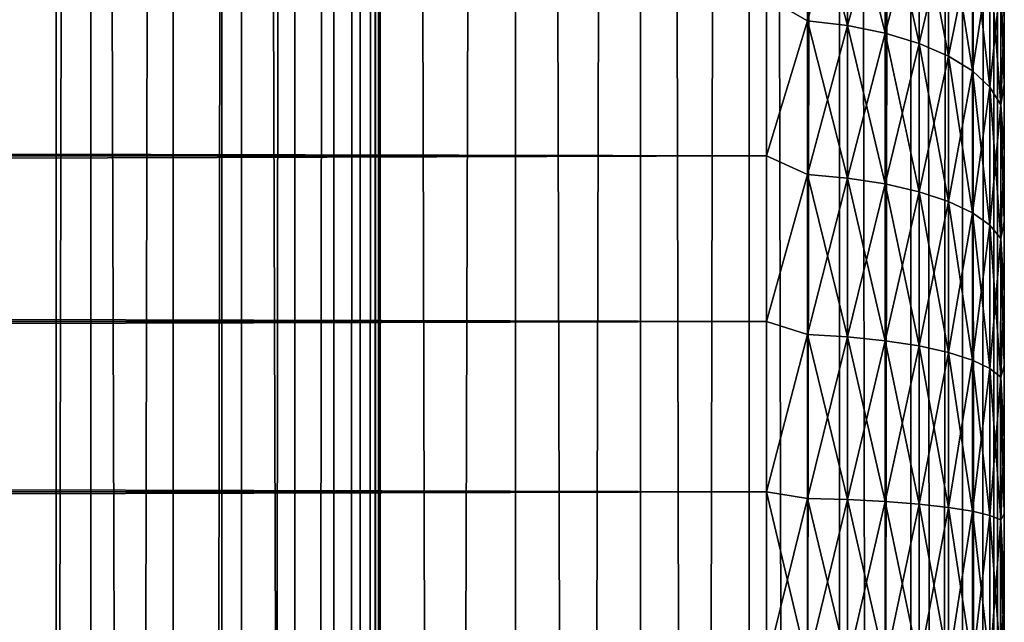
# Model space of a CAD drawing. Extents: x -265 to 265, y 0 to 427.
# Tile 230 of 256: x 257 to 265, y 273 to 278. Entities that reach past the tile are written whole.
import ezdxf

# ---------------------------------------------------------------- set-up
doc = ezdxf.new("R2010")
doc.units = 0
doc.header["$LTSCALE"] = 65.185185
for name, color, linetype in [('11', 7, 'CONTINUOUS'), ('15', 7, 'CONTINUOUS'), ('71', 7, 'CONTINUOUS'), ('72', 7, 'CONTINUOUS'), ('9', 7, 'CONTINUOUS')]:
    doc.layers.add(name, color=color, linetype=linetype)

msp = doc.modelspace()

# ---------------------------------------------------------------- linework, layer by layer
at = {"layer": '11', "color": 7, "linetype": 'CONTINUOUS'}
for points in [[(-263, 278.11, 38.6704), (-263, 276.7753, 39.2462), (263, 278.11, 38.6704), (-263, 278.11, 38.6704)], [(263, 278.11, 38.6704), (-263, 276.7753, 39.2462), (263, 276.7753, 39.2462), (263, 278.11, 38.6704)], [(-263, 276.7753, 15.7538), (-263, 278.11, 16.3296), (263, 276.7753, 15.7538), (-263, 276.7753, 15.7538)], [(263, 276.7753, 15.7538), (-263, 278.11, 16.3296), (263, 278.11, 16.3296), (263, 276.7753, 15.7538)], [(-263, 276.7753, 39.2462), (-263, 275.3827, 39.6631), (263, 276.7753, 39.2462), (-263, 276.7753, 39.2462)], [(263, 276.7753, 39.2462), (-263, 275.3827, 39.6631), (263, 275.3827, 39.6631), (263, 276.7753, 39.2462)], [(-263, 275.3827, 15.3369), (-263, 276.7753, 15.7538), (263, 275.3827, 15.3369), (-263, 275.3827, 15.3369)], [(263, 275.3827, 15.3369), (-263, 276.7753, 15.7538), (263, 276.7753, 15.7538), (263, 275.3827, 15.3369)], [(-263, 275.3827, 39.6631), (-263, 273.9512, 39.9155), (263, 275.3827, 39.6631), (-263, 275.3827, 39.6631)], [(263, 275.3827, 39.6631), (-263, 273.9512, 39.9155), (263, 273.9512, 39.9155), (263, 275.3827, 39.6631)], [(-263, 273.9512, 15.0845), (-263, 275.3827, 15.3369), (263, 273.9512, 15.0845), (-263, 273.9512, 15.0845)], [(263, 273.9512, 15.0845), (-263, 275.3827, 15.3369), (263, 275.3827, 15.3369), (263, 273.9512, 15.0845)], [(-263, 273.9512, 39.9155), (-263, 272.5, 40), (263, 273.9512, 39.9155), (-263, 273.9512, 39.9155)], [(263, 273.9512, 39.9155), (-263, 272.5, 40), (263, 272.5, 40), (263, 273.9512, 39.9155)], [(-263, 272.5, 15), (-263, 273.9512, 15.0845), (263, 272.5, 15), (-263, 272.5, 15)], [(263, 272.5, 15), (-263, 273.9512, 15.0845), (263, 273.9512, 15.0845), (263, 272.5, 15)]]:
    msp.add_3dface(points, dxfattribs=at)
at = {"layer": '15', "color": 7, "linetype": 'CONTINUOUS'}
for points in [[(263, 278.11, 16.3296), (263.3449, 279.1345, 16.9413), (263.3449, 277.9105, 16.2649), (263, 278.11, 16.3296)], [(263, 278.11, 38.6704), (263.3449, 277.9105, 38.7351), (263.3449, 279.1345, 38.0587), (263, 278.11, 38.6704)], [(263.3449, 277.9105, 38.7351), (263.6821, 279.0866, 37.9825), (263.3449, 279.1345, 38.0587), (263.3449, 277.9105, 38.7351)], [(263.6821, 279.0866, 17.0175), (263.6821, 277.8715, 16.3459), (263.3449, 279.1345, 16.9413), (263.6821, 279.0866, 17.0175)], [(263.3449, 279.1345, 16.9413), (263.6821, 277.8715, 16.3459), (263.3449, 277.9105, 16.2649), (263.3449, 279.1345, 16.9413)], [(263.6821, 277.8715, 38.6541), (263.6821, 279.0866, 37.9825), (263.3449, 277.9105, 38.7351), (263.6821, 277.8715, 38.6541)], [(263.6821, 277.8715, 38.6541), (263.9985, 279.0083, 37.8579), (263.6821, 279.0866, 37.9825), (263.6821, 277.8715, 38.6541)], [(263.9985, 279.0083, 17.1421), (263.9985, 277.8077, 16.4785), (263.6821, 279.0866, 17.0175), (263.9985, 279.0083, 17.1421)], [(263.6821, 279.0866, 17.0175), (263.9985, 277.8077, 16.4785), (263.6821, 277.8715, 16.3459), (263.6821, 279.0866, 17.0175)], [(263.9985, 277.8077, 38.5215), (263.9985, 279.0083, 37.8579), (263.6821, 277.8715, 38.6541), (263.9985, 277.8077, 38.5215)], [(263.9985, 277.8077, 38.5215), (264.2845, 278.9019, 37.6886), (263.9985, 279.0083, 37.8579), (263.9985, 277.8077, 38.5215)], [(264.2845, 278.9019, 17.3114), (264.2845, 277.7209, 16.6587), (263.9985, 279.0083, 17.1421), (264.2845, 278.9019, 17.3114)], [(263.9985, 279.0083, 17.1421), (264.2845, 277.7209, 16.6587), (263.9985, 277.8077, 16.4785), (263.9985, 279.0083, 17.1421)], [(264.2845, 277.7209, 38.3413), (264.2845, 278.9019, 37.6886), (263.9985, 277.8077, 38.5215), (264.2845, 277.7209, 38.3413)], [(264.2845, 277.7209, 38.3413), (264.5314, 278.7707, 37.4798), (264.2845, 278.9019, 37.6886), (264.2845, 277.7209, 38.3413)], [(264.5314, 278.7707, 17.5202), (264.5314, 277.6139, 16.8808), (264.2845, 278.9019, 17.3114), (264.5314, 278.7707, 17.5202)], [(264.2845, 278.9019, 17.3114), (264.5314, 277.6139, 16.8808), (264.2845, 277.7209, 16.6587), (264.2845, 278.9019, 17.3114)], [(264.5314, 277.6139, 38.1192), (264.5314, 278.7707, 37.4798), (264.2845, 277.7209, 38.3413), (264.5314, 277.6139, 38.1192)], [(264.5314, 277.6139, 38.1192), (264.7317, 278.6187, 37.2378), (264.5314, 278.7707, 37.4798), (264.5314, 277.6139, 38.1192)], [(264.7317, 278.6187, 17.7622), (264.7317, 277.4899, 17.1383), (264.5314, 278.7707, 17.5202), (264.7317, 278.6187, 17.7622)], [(264.5314, 278.7707, 17.5202), (264.7317, 277.4899, 17.1383), (264.5314, 277.6139, 16.8808), (264.5314, 278.7707, 17.5202)], [(264.7317, 277.4899, 37.8617), (264.7317, 278.6187, 37.2378), (264.5314, 277.6139, 38.1192), (264.7317, 277.4899, 37.8617)], [(264.7317, 277.4899, 37.8617), (264.8793, 278.4504, 36.9701), (264.7317, 278.6187, 37.2378), (264.7317, 277.4899, 37.8617)], [(264.8793, 278.4504, 18.0299), (264.8793, 277.3527, 17.4232), (264.7317, 278.6187, 17.7622), (264.8793, 278.4504, 18.0299)], [(264.7317, 278.6187, 17.7622), (264.8793, 277.3527, 17.4232), (264.7317, 277.4899, 17.1383), (264.7317, 278.6187, 17.7622)], [(264.8793, 277.3527, 37.5768), (264.8793, 278.4504, 36.9701), (264.7317, 277.4899, 37.8617), (264.8793, 277.3527, 37.5768)], [(264.8793, 277.3527, 37.5768), (264.9696, 278.2711, 36.6847), (264.8793, 278.4504, 36.9701), (264.8793, 277.3527, 37.5768)], [(264.9696, 278.2711, 18.3153), (264.9696, 277.2065, 17.7269), (264.8793, 278.4504, 18.0299), (264.9696, 278.2711, 18.3153)], [(264.8793, 278.4504, 18.0299), (264.9696, 277.2065, 17.7269), (264.8793, 277.3527, 17.4232), (264.8793, 278.4504, 18.0299)], [(264.9696, 277.2065, 37.2731), (264.9696, 278.2711, 36.6847), (264.8793, 277.3527, 37.5768), (264.9696, 277.2065, 37.2731)], [(264.9696, 277.2065, 37.2731), (265, 277.932, 36.4857), (264.9696, 278.2711, 36.6847), (264.9696, 277.2065, 37.2731)], [(265, 277.932, 18.5143), (265, 277.3795, 18.2027), (264.9696, 278.2711, 18.3153), (265, 277.932, 18.5143)], [(264.9696, 278.2711, 18.3153), (265, 277.3795, 18.2027), (264.9696, 277.2065, 17.7269), (264.9696, 278.2711, 18.3153)], [(263, 276.7753, 15.7538), (263, 278.11, 16.3296), (263.3449, 277.9105, 16.2649), (263, 276.7753, 15.7538)], [(263, 278.11, 38.6704), (263, 276.7753, 39.2462), (263.3449, 277.9105, 38.7351), (263, 278.11, 38.6704)], [(265, 277.3795, 36.7973), (265, 277.932, 36.4857), (264.9696, 277.2065, 37.2731), (265, 277.3795, 36.7973)], [(263, 276.7753, 15.7538), (263.3449, 277.9105, 16.2649), (263.3449, 276.6186, 15.7297), (263, 276.7753, 15.7538)], [(263, 276.7753, 39.2462), (263.3449, 276.6186, 39.2703), (263.3449, 277.9105, 38.7351), (263, 276.7753, 39.2462)], [(263.3449, 276.6186, 39.2703), (263.6821, 277.8715, 38.6541), (263.3449, 277.9105, 38.7351), (263.3449, 276.6186, 39.2703)], [(263.6821, 277.8715, 16.3459), (263.6821, 276.5889, 15.8146), (263.3449, 277.9105, 16.2649), (263.6821, 277.8715, 16.3459)], [(263.3449, 277.9105, 16.2649), (263.6821, 276.5889, 15.8146), (263.3449, 276.6186, 15.7297), (263.3449, 277.9105, 16.2649)], [(263.6821, 276.5889, 39.1854), (263.6821, 277.8715, 38.6541), (263.3449, 276.6186, 39.2703), (263.6821, 276.5889, 39.1854)], [(263.6821, 276.5889, 39.1854), (263.9985, 277.8077, 38.5215), (263.6821, 277.8715, 38.6541), (263.6821, 276.5889, 39.1854)], [(263.9985, 277.8077, 16.4785), (263.9985, 276.5403, 15.9535), (263.6821, 277.8715, 16.3459), (263.9985, 277.8077, 16.4785)], [(263.6821, 277.8715, 16.3459), (263.9985, 276.5403, 15.9535), (263.6821, 276.5889, 15.8146), (263.6821, 277.8715, 16.3459)], [(263.9985, 276.5403, 39.0465), (263.9985, 277.8077, 38.5215), (263.6821, 276.5889, 39.1854), (263.9985, 276.5403, 39.0465)], [(263.9985, 276.5403, 39.0465), (264.2845, 277.7209, 38.3413), (263.9985, 277.8077, 38.5215), (263.9985, 276.5403, 39.0465)], [(264.2845, 277.7209, 16.6587), (264.2845, 276.4742, 16.1423), (263.9985, 277.8077, 16.4785), (264.2845, 277.7209, 16.6587)], [(263.9985, 277.8077, 16.4785), (264.2845, 276.4742, 16.1423), (263.9985, 276.5403, 15.9535), (263.9985, 277.8077, 16.4785)], [(264.2845, 276.4742, 38.8577), (264.2845, 277.7209, 38.3413), (263.9985, 276.5403, 39.0465), (264.2845, 276.4742, 38.8577)], [(264.2845, 276.4742, 38.8577), (264.5314, 277.6139, 38.1192), (264.2845, 277.7209, 38.3413), (264.2845, 276.4742, 38.8577)], [(264.5314, 277.6139, 16.8808), (264.5314, 276.3928, 16.375), (264.2845, 277.7209, 16.6587), (264.5314, 277.6139, 16.8808)], [(264.2845, 277.7209, 16.6587), (264.5314, 276.3928, 16.375), (264.2845, 276.4742, 16.1423), (264.2845, 277.7209, 16.6587)], [(264.5314, 276.3928, 38.625), (264.5314, 277.6139, 38.1192), (264.2845, 276.4742, 38.8577), (264.5314, 276.3928, 38.625)], [(264.5314, 276.3928, 38.625), (264.7317, 277.4899, 37.8617), (264.5314, 277.6139, 38.1192), (264.5314, 276.3928, 38.625)], [(264.7317, 277.4899, 17.1383), (264.7317, 276.2984, 16.6448), (264.5314, 277.6139, 16.8808), (264.7317, 277.4899, 17.1383)], [(264.5314, 277.6139, 16.8808), (264.7317, 276.2984, 16.6448), (264.5314, 276.3928, 16.375), (264.5314, 277.6139, 16.8808)], [(264.7317, 276.2984, 38.3552), (264.7317, 277.4899, 37.8617), (264.5314, 276.3928, 38.625), (264.7317, 276.2984, 38.3552)], [(264.7317, 276.2984, 38.3552), (264.8793, 277.3527, 37.5768), (264.7317, 277.4899, 37.8617), (264.7317, 276.2984, 38.3552)], [(264.8793, 277.3527, 17.4232), (264.8793, 276.194, 16.9433), (264.7317, 277.4899, 17.1383), (264.8793, 277.3527, 17.4232)], [(264.7317, 277.4899, 17.1383), (264.8793, 276.194, 16.9433), (264.7317, 276.2984, 16.6448), (264.7317, 277.4899, 17.1383)], [(264.8793, 276.194, 38.0567), (264.8793, 277.3527, 37.5768), (264.7317, 276.2984, 38.3552), (264.8793, 276.194, 38.0567)], [(264.8793, 276.194, 38.0567), (264.9696, 277.2065, 37.2731), (264.8793, 277.3527, 37.5768), (264.8793, 276.194, 38.0567)], [(264.9696, 277.2065, 17.7269), (264.9696, 276.0826, 17.2614), (264.8793, 277.3527, 17.4232), (264.9696, 277.2065, 17.7269)], [(264.8793, 277.3527, 17.4232), (264.9696, 276.0826, 17.2614), (264.8793, 276.194, 16.9433), (264.8793, 277.3527, 17.4232)], [(265, 276.8093, 37.075), (265, 277.3795, 36.7973), (264.9696, 277.2065, 37.2731), (265, 276.8093, 37.075)], [(265, 277.3795, 18.2027), (265, 276.8093, 17.925), (264.9696, 277.2065, 17.7269), (265, 277.3795, 18.2027)], [(264.9696, 276.0826, 37.7386), (264.9696, 277.2065, 37.2731), (264.8793, 276.194, 38.0567), (264.9696, 276.0826, 37.7386)], [(264.9696, 276.0826, 37.7386), (265, 276.8093, 37.075), (264.9696, 277.2065, 37.2731), (264.9696, 276.0826, 37.7386)], [(265, 276.8093, 17.925), (265, 276.2233, 17.6823), (264.9696, 277.2065, 17.7269), (265, 276.8093, 17.925)], [(264.9696, 277.2065, 17.7269), (265, 276.2233, 17.6823), (264.9696, 276.0826, 17.2614), (264.9696, 277.2065, 17.7269)], [(263, 275.3827, 15.3369), (263, 276.7753, 15.7538), (263.3449, 276.6186, 15.7297), (263, 275.3827, 15.3369)], [(263, 276.7753, 39.2462), (263, 275.3827, 39.6631), (263.3449, 276.6186, 39.2703), (263, 276.7753, 39.2462)], [(265, 276.2233, 37.3177), (265, 276.8093, 37.075), (264.9696, 276.0826, 37.7386), (265, 276.2233, 37.3177)], [(263, 275.3827, 15.3369), (263.3449, 276.6186, 15.7297), (263.3449, 275.2748, 15.3426), (263, 275.3827, 15.3369)], [(263, 275.3827, 39.6631), (263.3449, 275.2748, 39.6574), (263.3449, 276.6186, 39.2703), (263, 275.3827, 39.6631)], [(263.3449, 275.2748, 39.6574), (263.6821, 276.5889, 39.1854), (263.3449, 276.6186, 39.2703), (263.3449, 275.2748, 39.6574)], [(263.6821, 276.5889, 15.8146), (263.6821, 275.2548, 15.4303), (263.3449, 276.6186, 15.7297), (263.6821, 276.5889, 15.8146)], [(263.3449, 276.6186, 15.7297), (263.6821, 275.2548, 15.4303), (263.3449, 275.2748, 15.3426), (263.3449, 276.6186, 15.7297)], [(263.6821, 275.2548, 39.5697), (263.6821, 276.5889, 39.1854), (263.3449, 275.2748, 39.6574), (263.6821, 275.2548, 39.5697)], [(263.6821, 275.2548, 39.5697), (263.9985, 276.5403, 39.0465), (263.6821, 276.5889, 39.1854), (263.6821, 275.2548, 39.5697)], [(263.9985, 276.5403, 15.9535), (263.9985, 275.2221, 15.5738), (263.6821, 276.5889, 15.8146), (263.9985, 276.5403, 15.9535)], [(263.6821, 276.5889, 15.8146), (263.9985, 275.2221, 15.5738), (263.6821, 275.2548, 15.4303), (263.6821, 276.5889, 15.8146)], [(263.9985, 275.2221, 39.4262), (263.9985, 276.5403, 39.0465), (263.6821, 275.2548, 39.5697), (263.9985, 275.2221, 39.4262)], [(263.9985, 275.2221, 39.4262), (264.2845, 276.4742, 38.8577), (263.9985, 276.5403, 39.0465), (263.9985, 275.2221, 39.4262)], [(264.2845, 276.4742, 16.1423), (264.2845, 275.1776, 15.7687), (263.9985, 276.5403, 15.9535), (264.2845, 276.4742, 16.1423)], [(263.9985, 276.5403, 15.9535), (264.2845, 275.1776, 15.7687), (263.9985, 275.2221, 15.5738), (263.9985, 276.5403, 15.9535)], [(264.2845, 275.1776, 39.2313), (264.2845, 276.4742, 38.8577), (263.9985, 275.2221, 39.4262), (264.2845, 275.1776, 39.2313)], [(264.2845, 275.1776, 39.2313), (264.5314, 276.3928, 38.625), (264.2845, 276.4742, 38.8577), (264.2845, 275.1776, 39.2313)], [(264.5314, 276.3928, 16.375), (264.5314, 275.1227, 16.0091), (264.2845, 276.4742, 16.1423), (264.5314, 276.3928, 16.375)], [(264.2845, 276.4742, 16.1423), (264.5314, 275.1227, 16.0091), (264.2845, 275.1776, 15.7687), (264.2845, 276.4742, 16.1423)], [(264.5314, 275.1227, 38.9909), (264.5314, 276.3928, 38.625), (264.2845, 275.1776, 39.2313), (264.5314, 275.1227, 38.9909)], [(264.5314, 275.1227, 38.9909), (264.7317, 276.2984, 38.3552), (264.5314, 276.3928, 38.625), (264.5314, 275.1227, 38.9909)], [(264.7317, 276.2984, 16.6448), (264.7317, 275.0591, 16.2877), (264.5314, 276.3928, 16.375), (264.7317, 276.2984, 16.6448)], [(264.5314, 276.3928, 16.375), (264.7317, 275.0591, 16.2877), (264.5314, 275.1227, 16.0091), (264.5314, 276.3928, 16.375)], [(264.7317, 275.0591, 38.7123), (264.7317, 276.2984, 38.3552), (264.5314, 275.1227, 38.9909), (264.7317, 275.0591, 38.7123)], [(264.7317, 275.0591, 38.7123), (264.8793, 276.194, 38.0567), (264.7317, 276.2984, 38.3552), (264.7317, 275.0591, 38.7123)], [(264.8793, 276.194, 16.9433), (264.8793, 274.9888, 16.596), (264.7317, 276.2984, 16.6448), (264.8793, 276.194, 16.9433)], [(264.7317, 276.2984, 16.6448), (264.8793, 274.9888, 16.596), (264.7317, 275.0591, 16.2877), (264.7317, 276.2984, 16.6448)], [(264.8793, 274.9888, 38.404), (264.8793, 276.194, 38.0567), (264.7317, 275.0591, 38.7123), (264.8793, 274.9888, 38.404)], [(264.8793, 274.9888, 38.404), (264.9696, 276.0826, 37.7386), (264.8793, 276.194, 38.0567), (264.8793, 274.9888, 38.404)], [(264.9696, 276.0826, 17.2614), (264.9696, 274.9138, 16.9247), (264.8793, 276.194, 16.9433), (264.9696, 276.0826, 17.2614)], [(264.8793, 276.194, 16.9433), (264.9696, 274.9138, 16.9247), (264.8793, 274.9888, 16.596), (264.8793, 276.194, 16.9433)], [(265, 275.6237, 37.5246), (265, 276.2233, 37.3177), (264.9696, 276.0826, 37.7386), (265, 275.6237, 37.5246)], [(265, 276.2233, 17.6823), (265, 275.6237, 17.4754), (264.9696, 276.0826, 17.2614), (265, 276.2233, 17.6823)], [(264.9696, 274.9138, 38.0753), (264.9696, 276.0826, 37.7386), (264.8793, 274.9888, 38.404), (264.9696, 274.9138, 38.0753)], [(264.9696, 274.9138, 38.0753), (265, 275.6237, 37.5246), (264.9696, 276.0826, 37.7386), (264.9696, 274.9138, 38.0753)], [(265, 275.6237, 17.4754), (265, 275.0127, 17.3051), (264.9696, 276.0826, 17.2614), (265, 275.6237, 17.4754)], [(264.9696, 276.0826, 17.2614), (265, 275.0127, 17.3051), (264.9696, 274.9138, 16.9247), (264.9696, 276.0826, 17.2614)], [(265, 275.0127, 37.6949), (265, 275.6237, 37.5246), (264.9696, 274.9138, 38.0753), (265, 275.0127, 37.6949)], [(263, 273.9512, 15.0845), (263, 275.3827, 15.3369), (263.3449, 275.2748, 15.3426), (263, 273.9512, 15.0845)], [(263, 275.3827, 39.6631), (263, 273.9512, 39.9155), (263.3449, 275.2748, 39.6574), (263, 275.3827, 39.6631)], [(263, 273.9512, 15.0845), (263.3449, 275.2748, 15.3426), (263.3449, 273.8962, 15.1084), (263, 273.9512, 15.0845)], [(263, 273.9512, 39.9155), (263.3449, 273.8962, 39.8916), (263.3449, 275.2748, 39.6574), (263, 273.9512, 39.9155)], [(263.3449, 273.8962, 39.8916), (263.6821, 275.2548, 39.5697), (263.3449, 275.2748, 39.6574), (263.3449, 273.8962, 39.8916)], [(263.6821, 275.2548, 15.4303), (263.6821, 273.8861, 15.1977), (263.3449, 275.2748, 15.3426), (263.6821, 275.2548, 15.4303)], [(263.3449, 275.2748, 15.3426), (263.6821, 273.8861, 15.1977), (263.3449, 273.8962, 15.1084), (263.3449, 275.2748, 15.3426)], [(263.6821, 273.8861, 39.8023), (263.6821, 275.2548, 39.5697), (263.3449, 273.8962, 39.8916), (263.6821, 273.8861, 39.8023)], [(263.6821, 273.8861, 39.8023), (263.9985, 275.2221, 39.4262), (263.6821, 275.2548, 39.5697), (263.6821, 273.8861, 39.8023)], [(263.9985, 275.2221, 15.5738), (263.9985, 273.8697, 15.344), (263.6821, 275.2548, 15.4303), (263.9985, 275.2221, 15.5738)], [(263.6821, 275.2548, 15.4303), (263.9985, 273.8697, 15.344), (263.6821, 273.8861, 15.1977), (263.6821, 275.2548, 15.4303)], [(263.9985, 273.8697, 39.656), (263.9985, 275.2221, 39.4262), (263.6821, 273.8861, 39.8023), (263.9985, 273.8697, 39.656)], [(263.9985, 273.8697, 39.656), (264.2845, 275.1776, 39.2313), (263.9985, 275.2221, 39.4262), (263.9985, 273.8697, 39.656)], [(264.2845, 275.1776, 15.7687), (264.2845, 273.8473, 15.5427), (263.9985, 275.2221, 15.5738), (264.2845, 275.1776, 15.7687)], [(263.9985, 275.2221, 15.5738), (264.2845, 273.8473, 15.5427), (263.9985, 273.8697, 15.344), (263.9985, 275.2221, 15.5738)], [(264.2845, 273.8473, 39.4573), (264.2845, 275.1776, 39.2313), (263.9985, 273.8697, 39.656), (264.2845, 273.8473, 39.4573)], [(264.2845, 273.8473, 39.4573), (264.5314, 275.1227, 38.9909), (264.2845, 275.1776, 39.2313), (264.2845, 273.8473, 39.4573)], [(264.5314, 275.1227, 16.0091), (264.5314, 273.8197, 15.7877), (264.2845, 275.1776, 15.7687), (264.5314, 275.1227, 16.0091)], [(264.2845, 275.1776, 15.7687), (264.5314, 273.8197, 15.7877), (264.2845, 273.8473, 15.5427), (264.2845, 275.1776, 15.7687)], [(264.5314, 273.8197, 39.2123), (264.5314, 275.1227, 38.9909), (264.2845, 273.8473, 39.4573), (264.5314, 273.8197, 39.2123)], [(264.5314, 273.8197, 39.2123), (264.7317, 275.0591, 38.7123), (264.5314, 275.1227, 38.9909), (264.5314, 273.8197, 39.2123)], [(264.7317, 275.0591, 16.2877), (264.7317, 273.7877, 16.0717), (264.5314, 275.1227, 16.0091), (264.7317, 275.0591, 16.2877)], [(264.5314, 275.1227, 16.0091), (264.7317, 273.7877, 16.0717), (264.5314, 273.8197, 15.7877), (264.5314, 275.1227, 16.0091)], [(264.7317, 273.7877, 38.9283), (264.7317, 275.0591, 38.7123), (264.5314, 273.8197, 39.2123), (264.7317, 273.7877, 38.9283)], [(264.7317, 273.7877, 38.9283), (264.8793, 274.9888, 38.404), (264.7317, 275.0591, 38.7123), (264.7317, 273.7877, 38.9283)], [(264.8793, 274.9888, 16.596), (264.8793, 273.7523, 16.386), (264.7317, 275.0591, 16.2877), (264.8793, 274.9888, 16.596)], [(264.7317, 275.0591, 16.2877), (264.8793, 273.7523, 16.386), (264.7317, 273.7877, 16.0717), (264.7317, 275.0591, 16.2877)], [(264.8793, 273.7523, 38.614), (264.8793, 274.9888, 38.404), (264.7317, 273.7877, 38.9283), (264.8793, 273.7523, 38.614)], [(264.8793, 273.7523, 38.614), (264.9696, 274.9138, 38.0753), (264.8793, 274.9888, 38.404), (264.8793, 273.7523, 38.614)], [(264.9696, 274.9138, 16.9247), (264.9696, 273.7145, 16.7209), (264.8793, 274.9888, 16.596), (264.9696, 274.9138, 16.9247)], [(264.8793, 274.9888, 16.596), (264.9696, 273.7145, 16.7209), (264.8793, 273.7523, 16.386), (264.8793, 274.9888, 16.596)], [(265, 274.3926, 37.828), (265, 275.0127, 37.6949), (264.9696, 274.9138, 38.0753), (265, 274.3926, 37.828)], [(265, 275.0127, 17.3051), (265, 274.3926, 17.172), (264.9696, 274.9138, 16.9247), (265, 275.0127, 17.3051)], [(264.9696, 273.7145, 38.2791), (264.9696, 274.9138, 38.0753), (264.8793, 273.7523, 38.614), (264.9696, 273.7145, 38.2791)], [(264.9696, 273.7145, 38.2791), (265, 274.3926, 37.828), (264.9696, 274.9138, 38.0753), (264.9696, 273.7145, 38.2791)], [(265, 274.3926, 17.172), (265, 273.7655, 17.0765), (264.9696, 274.9138, 16.9247), (265, 274.3926, 17.172)], [(264.9696, 274.9138, 16.9247), (265, 273.7655, 17.0765), (264.9696, 273.7145, 16.7209), (264.9696, 274.9138, 16.9247)], [(265, 273.7655, 37.9235), (265, 274.3926, 37.828), (264.9696, 273.7145, 38.2791), (265, 273.7655, 37.9235)], [(263, 272.5, 15), (263, 273.9512, 15.0845), (263.3449, 272.5, 15.03), (263, 272.5, 15)], [(263.3449, 272.5, 15.03), (263, 273.9512, 15.0845), (263.3449, 273.8962, 15.1084), (263.3449, 272.5, 15.03)], [(263, 273.9512, 39.9155), (263, 272.5, 40), (263.3449, 273.8962, 39.8916), (263, 273.9512, 39.9155)], [(263, 272.5, 40), (263.3449, 272.5, 39.97), (263.3449, 273.8962, 39.8916), (263, 272.5, 40)], [(263.6821, 272.5, 15.1199), (263.3449, 272.5, 15.03), (263.3449, 273.8962, 15.1084), (263.6821, 272.5, 15.1199)], [(263.6821, 273.8861, 15.1977), (263.6821, 272.5, 15.1199), (263.3449, 273.8962, 15.1084), (263.6821, 273.8861, 15.1977)], [(263.3449, 272.5, 39.97), (263.6821, 273.8861, 39.8023), (263.3449, 273.8962, 39.8916), (263.3449, 272.5, 39.97)], [(263.3449, 272.5, 39.97), (263.6821, 272.5, 39.8801), (263.6821, 273.8861, 39.8023), (263.3449, 272.5, 39.97)], [(263.9985, 272.5, 15.2671), (263.6821, 272.5, 15.1199), (263.6821, 273.8861, 15.1977), (263.9985, 272.5, 15.2671)], [(263.9985, 273.8697, 15.344), (263.9985, 272.5, 15.2671), (263.6821, 273.8861, 15.1977), (263.9985, 273.8697, 15.344)], [(263.6821, 272.5, 39.8801), (263.9985, 273.8697, 39.656), (263.6821, 273.8861, 39.8023), (263.6821, 272.5, 39.8801)], [(263.6821, 272.5, 39.8801), (263.9985, 272.5, 39.7329), (263.9985, 273.8697, 39.656), (263.6821, 272.5, 39.8801)], [(264.2845, 272.5, 15.467), (263.9985, 272.5, 15.2671), (263.9985, 273.8697, 15.344), (264.2845, 272.5, 15.467)], [(264.2845, 273.8473, 15.5427), (264.2845, 272.5, 15.467), (263.9985, 273.8697, 15.344), (264.2845, 273.8473, 15.5427)], [(263.9985, 272.5, 39.7329), (264.2845, 273.8473, 39.4573), (263.9985, 273.8697, 39.656), (263.9985, 272.5, 39.7329)], [(263.9985, 272.5, 39.7329), (264.2845, 272.5, 39.533), (264.2845, 273.8473, 39.4573), (263.9985, 272.5, 39.7329)], [(264.5314, 272.5, 15.7136), (264.2845, 272.5, 15.467), (264.2845, 273.8473, 15.5427), (264.5314, 272.5, 15.7136)], [(264.5314, 273.8197, 15.7877), (264.5314, 272.5, 15.7136), (264.2845, 273.8473, 15.5427), (264.5314, 273.8197, 15.7877)], [(264.2845, 272.5, 39.533), (264.5314, 273.8197, 39.2123), (264.2845, 273.8473, 39.4573), (264.2845, 272.5, 39.533)], [(264.2845, 272.5, 39.533), (264.5314, 272.5, 39.2864), (264.5314, 273.8197, 39.2123), (264.2845, 272.5, 39.533)], [(264.7317, 272.5, 15.9994), (264.5314, 272.5, 15.7136), (264.5314, 273.8197, 15.7877), (264.7317, 272.5, 15.9994)], [(264.7317, 273.7877, 16.0717), (264.7317, 272.5, 15.9994), (264.5314, 273.8197, 15.7877), (264.7317, 273.7877, 16.0717)], [(264.5314, 272.5, 39.2864), (264.7317, 273.7877, 38.9283), (264.5314, 273.8197, 39.2123), (264.5314, 272.5, 39.2864)], [(264.5314, 272.5, 39.2864), (264.7317, 272.5, 39.0006), (264.7317, 273.7877, 38.9283), (264.5314, 272.5, 39.2864)], [(264.8793, 272.5, 16.3156), (264.7317, 272.5, 15.9994), (264.7317, 273.7877, 16.0717), (264.8793, 272.5, 16.3156)], [(264.8793, 273.7523, 16.386), (264.8793, 272.5, 16.3156), (264.7317, 273.7877, 16.0717), (264.8793, 273.7523, 16.386)], [(264.7317, 272.5, 39.0006), (264.8793, 273.7523, 38.614), (264.7317, 273.7877, 38.9283), (264.7317, 272.5, 39.0006)], [(264.7317, 272.5, 39.0006), (264.8793, 272.5, 38.6844), (264.8793, 273.7523, 38.614), (264.7317, 272.5, 39.0006)], [(264.9696, 272.5, 16.6527), (264.8793, 272.5, 16.3156), (264.8793, 273.7523, 16.386), (264.9696, 272.5, 16.6527)], [(264.9696, 273.7145, 16.7209), (264.9696, 272.5, 16.6527), (264.8793, 273.7523, 16.386), (264.9696, 273.7145, 16.7209)], [(264.8793, 272.5, 38.6844), (264.9696, 273.7145, 38.2791), (264.8793, 273.7523, 38.614), (264.8793, 272.5, 38.6844)], [(264.8793, 272.5, 38.6844), (264.9696, 272.5, 38.3473), (264.9696, 273.7145, 38.2791), (264.8793, 272.5, 38.6844)], [(265, 273.1339, 37.9808), (265, 273.7655, 37.9235), (264.9696, 273.7145, 38.2791), (265, 273.1339, 37.9808)], [(265, 273.7655, 17.0765), (265, 273.1339, 17.0192), (264.9696, 273.7145, 16.7209), (265, 273.7655, 17.0765)], [(264.9696, 272.5, 38.3473), (265, 273.1339, 37.9808), (264.9696, 273.7145, 38.2791), (264.9696, 272.5, 38.3473)], [(265, 273.1339, 17.0192), (265, 272.5, 17), (264.9696, 273.7145, 16.7209), (265, 273.1339, 17.0192)], [(265, 272.5, 17), (264.9696, 272.5, 16.6527), (264.9696, 273.7145, 16.7209), (265, 272.5, 17)], [(265, 272.5, 38), (265, 273.1339, 37.9808), (264.9696, 272.5, 38.3473), (265, 272.5, 38)]]:
    msp.add_3dface(points, dxfattribs=at)
at = {"layer": '71', "color": 7, "linetype": 'CONTINUOUS'}
for points in [[(255.5521, 1, 13.9347), (257.0261, 1, 13.2527), (255.5521, 419, 13.9347), (255.5521, 1, 13.9347)], [(255.5521, 419, 13.9347), (257.0261, 1, 13.2527), (257.0261, 419, 13.2527), (255.5521, 419, 13.9347)], [(257.0261, 1, 13.2527), (258.4178, 1, 12.4153), (257.0261, 419, 13.2527), (257.0261, 1, 13.2527)], [(257.0261, 419, 13.2527), (258.4178, 1, 12.4153), (258.4178, 419, 12.4153), (257.0261, 419, 13.2527)], [(258.4178, 1, 12.4153), (259.7108, 1, 11.4324), (258.4178, 419, 12.4153), (258.4178, 1, 12.4153)], [(258.4178, 419, 12.4153), (259.7108, 1, 11.4324), (259.7108, 419, 11.4324), (258.4178, 419, 12.4153)], [(259.7108, 1, 11.4324), (260.8899, 1, 10.3155), (259.7108, 419, 11.4324), (259.7108, 1, 11.4324)], [(259.7108, 419, 11.4324), (260.8899, 1, 10.3155), (260.8899, 419, 10.3155), (259.7108, 419, 11.4324)], [(260.8899, 1, 10.3155), (261.9414, 1, 9.0776), (260.8899, 419, 10.3155), (260.8899, 1, 10.3155)], [(260.8899, 419, 10.3155), (261.9414, 1, 9.0776), (261.9414, 419, 9.0776), (260.8899, 419, 10.3155)], [(261.9414, 1, 9.0776), (262.8529, 1, 7.7333), (261.9414, 419, 9.0776), (261.9414, 1, 9.0776)], [(261.9414, 419, 9.0776), (262.8529, 1, 7.7333), (262.8529, 419, 7.7333), (261.9414, 419, 9.0776)], [(262.8529, 1, 7.7333), (263.6136, 1, 6.2983), (262.8529, 419, 7.7333), (262.8529, 1, 7.7333)], [(262.8529, 419, 7.7333), (263.6136, 1, 6.2983), (263.6136, 419, 6.2983), (262.8529, 419, 7.7333)], [(263.6136, 1, 6.2983), (264.2148, 1, 4.7895), (263.6136, 419, 6.2983), (263.6136, 1, 6.2983)], [(263.6136, 419, 6.2983), (264.2148, 1, 4.7895), (264.2148, 419, 4.7895), (263.6136, 419, 6.2983)], [(264.2148, 1, 4.7895), (264.6493, 1, 3.2246), (264.2148, 419, 4.7895), (264.2148, 1, 4.7895)], [(264.2148, 419, 4.7895), (264.6493, 1, 3.2246), (264.6493, 419, 3.2246), (264.2148, 419, 4.7895)], [(264.6493, 1, 3.2246), (264.9121, 1, 1.6218), (264.6493, 419, 3.2246), (264.6493, 1, 3.2246)], [(264.6493, 419, 3.2246), (264.9121, 1, 1.6218), (264.9121, 419, 1.6218), (264.6493, 419, 3.2246)], [(264.9121, 1, 1.6218), (265, 1), (264.9121, 419, 1.6218), (264.9121, 1, 1.6218)], [(264.9121, 419, 1.6218), (265, 1), (265, 419), (264.9121, 419, 1.6218)]]:
    msp.add_3dface(points, dxfattribs=at)
at = {"layer": '72', "color": 7, "linetype": 'CONTINUOUS'}
for points in [[(260.8899, 419, -10.3155), (260.8899, 1, -10.3155), (259.75, 20, -11.399), (260.8899, 419, -10.3155)], [(259.75, 400, -11.399), (260.8899, 419, -10.3155), (259.75, 20, -11.399), (259.75, 400, -11.399)], [(261.9414, 1, -9.0776), (260.8899, 1, -10.3155), (261.9414, 419, -9.0776), (261.9414, 1, -9.0776)], [(261.9414, 419, -9.0776), (260.8899, 1, -10.3155), (260.8899, 419, -10.3155), (261.9414, 419, -9.0776)], [(262.8529, 1, -7.7333), (261.9414, 1, -9.0776), (262.8529, 419, -7.7333), (262.8529, 1, -7.7333)], [(262.8529, 419, -7.7333), (261.9414, 1, -9.0776), (261.9414, 419, -9.0776), (262.8529, 419, -7.7333)], [(263.6136, 1, -6.2983), (262.8529, 1, -7.7333), (263.6136, 419, -6.2983), (263.6136, 1, -6.2983)], [(263.6136, 419, -6.2983), (262.8529, 1, -7.7333), (262.8529, 419, -7.7333), (263.6136, 419, -6.2983)], [(264.2148, 1, -4.7895), (263.6136, 1, -6.2983), (264.2148, 419, -4.7895), (264.2148, 1, -4.7895)], [(264.2148, 419, -4.7895), (263.6136, 1, -6.2983), (263.6136, 419, -6.2983), (264.2148, 419, -4.7895)], [(264.6493, 1, -3.2246), (264.2148, 1, -4.7895), (264.6493, 419, -3.2246), (264.6493, 1, -3.2246)], [(264.6493, 419, -3.2246), (264.2148, 1, -4.7895), (264.2148, 419, -4.7895), (264.6493, 419, -3.2246)], [(264.9121, 1, -1.6218), (264.6493, 1, -3.2246), (264.9121, 419, -1.6218), (264.9121, 1, -1.6218)], [(264.9121, 419, -1.6218), (264.6493, 1, -3.2246), (264.6493, 419, -3.2246), (264.9121, 419, -1.6218)], [(265, 419), (265, 1), (264.9121, 1, -1.6218), (265, 419)], [(265, 419), (264.9121, 1, -1.6218), (264.9121, 419, -1.6218), (265, 419)], [(259.7088, 399.1048, -11.4341), (259.75, 400, -11.399), (259.7088, 20.8952, -11.4341), (259.7088, 399.1048, -11.4341)], [(259.7088, 20.8952, -11.4341), (259.75, 400, -11.399), (259.75, 20, -11.399), (259.7088, 20.8952, -11.4341)], [(259.5822, 398.199, -11.5404), (259.7088, 399.1048, -11.4341), (259.5822, 21.801, -11.5404), (259.5822, 398.199, -11.5404)], [(259.5822, 21.801, -11.5404), (259.7088, 399.1048, -11.4341), (259.7088, 20.8952, -11.4341), (259.5822, 21.801, -11.5404)], [(259.3615, 397.275, -11.7202), (259.5822, 398.199, -11.5404), (259.3614, 22.725, -11.7202), (259.3615, 397.275, -11.7202)], [(259.3614, 22.725, -11.7202), (259.5822, 398.199, -11.5404), (259.5822, 21.801, -11.5404), (259.3614, 22.725, -11.7202)], [(259.0334, 396.3313, -11.9749), (259.3615, 397.275, -11.7202), (259.0334, 23.6688, -11.9749), (259.0334, 396.3313, -11.9749)], [(259.0334, 23.6688, -11.9749), (259.3615, 397.275, -11.7202), (259.3614, 22.725, -11.7202), (259.0334, 23.6688, -11.9749)], [(258.5849, 395.3781, -12.3004), (259.0334, 396.3313, -11.9749), (258.5849, 24.6219, -12.3004), (258.5849, 395.3781, -12.3004)], [(258.5849, 24.6219, -12.3004), (259.0334, 396.3313, -11.9749), (259.0334, 23.6688, -11.9749), (258.5849, 24.6219, -12.3004)], [(258.0097, 394.4406, -12.6824), (258.5849, 395.3781, -12.3004), (258.0097, 25.5594, -12.6824), (258.0097, 394.4406, -12.6824)], [(258.0097, 25.5594, -12.6824), (258.5849, 395.3781, -12.3004), (258.5849, 24.6219, -12.3004), (258.0097, 25.5594, -12.6824)], [(257.3167, 393.5557, -13.0945), (258.0097, 394.4406, -12.6824), (257.3167, 26.4443, -13.0945), (257.3167, 393.5557, -13.0945)], [(257.3167, 26.4443, -13.0945), (258.0097, 394.4406, -12.6824), (258.0097, 25.5594, -12.6824), (257.3167, 26.4443, -13.0945)], [(256.5259, 392.756, -13.506), (257.3167, 393.5557, -13.0945), (256.5259, 27.244, -13.506), (256.5259, 392.756, -13.506)], [(256.5259, 27.244, -13.506), (257.3167, 393.5557, -13.0945), (257.3167, 26.4443, -13.0945), (256.5259, 27.244, -13.506)]]:
    msp.add_3dface(points, dxfattribs=at)
at = {"layer": '9', "color": 7, "linetype": 'CONTINUOUS'}
for points in [[(265, 277.932, 36.4857), (265, 277.3795, 36.7973), (265, 277.932, 18.5143), (265, 277.932, 36.4857)], [(265, 277.932, 18.5143), (265, 277.3795, 36.7973), (265, 277.3795, 18.2027), (265, 277.932, 18.5143)], [(265, 277.3795, 36.7973), (265, 276.8093, 37.075), (265, 277.3795, 18.2027), (265, 277.3795, 36.7973)], [(265, 277.3795, 18.2027), (265, 276.8093, 37.075), (265, 276.8093, 17.925), (265, 277.3795, 18.2027)], [(265, 276.8093, 37.075), (265, 276.2233, 37.3177), (265, 276.8093, 17.925), (265, 276.8093, 37.075)], [(265, 276.8093, 17.925), (265, 276.2233, 37.3177), (265, 276.2233, 17.6823), (265, 276.8093, 17.925)], [(265, 276.2233, 37.3177), (265, 275.6237, 37.5246), (265, 276.2233, 17.6823), (265, 276.2233, 37.3177)], [(265, 276.2233, 17.6823), (265, 275.6237, 37.5246), (265, 275.6237, 17.4754), (265, 276.2233, 17.6823)], [(265, 275.6237, 37.5246), (265, 275.0127, 37.6949), (265, 275.6237, 17.4754), (265, 275.6237, 37.5246)], [(265, 275.6237, 17.4754), (265, 275.0127, 37.6949), (265, 275.0127, 17.3051), (265, 275.6237, 17.4754)], [(265, 275.0127, 37.6949), (265, 274.3926, 37.828), (265, 275.0127, 17.3051), (265, 275.0127, 37.6949)], [(265, 275.0127, 17.3051), (265, 274.3926, 37.828), (265, 274.3926, 17.172), (265, 275.0127, 17.3051)], [(265, 274.3926, 37.828), (265, 273.7655, 37.9235), (265, 274.3926, 17.172), (265, 274.3926, 37.828)], [(265, 274.3926, 17.172), (265, 273.7655, 37.9235), (265, 273.7655, 17.0765), (265, 274.3926, 17.172)], [(265, 273.7655, 37.9235), (265, 273.1339, 37.9808), (265, 273.7655, 17.0765), (265, 273.7655, 37.9235)], [(265, 273.7655, 17.0765), (265, 273.1339, 37.9808), (265, 273.1339, 17.0192), (265, 273.7655, 17.0765)], [(265, 273.1339, 37.9808), (265, 272.5, 38), (265, 273.1339, 17.0192), (265, 273.1339, 37.9808)], [(265, 273.1339, 17.0192), (265, 272.5, 38), (265, 272.5, 17), (265, 273.1339, 17.0192)]]:
    msp.add_3dface(points, dxfattribs=at)

doc.saveas('drawing.dxf')
